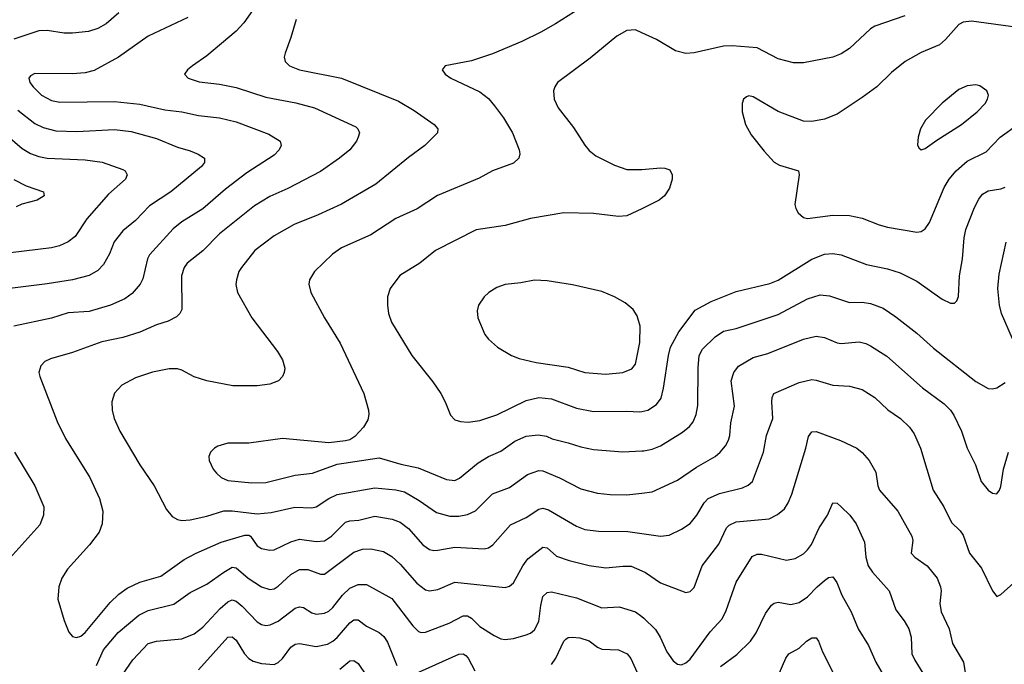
# Model space of a CAD drawing. Header units: inches. Extents: x 501419 to 657765, y 482282 to 547532.
# Tile 101 of 225: x 577039 to 581726, y 533401 to 536469. Entities that reach past the tile are written whole.
import ezdxf

# ---------------------------------------------------------------- set-up
doc = ezdxf.new("R2010")
doc.units = ezdxf.units.IN
doc.header["$MEASUREMENT"] = 0
doc.layers.add('A5573', color=7, linetype='Continuous')
doc.layers.add('A5583', color=7, linetype='Continuous')

msp = doc.modelspace()

# ---------------------------------------------------------------- linework, layer by layer
at = {"layer": 'A5573', "color": 6}
for points, elevation in [([(578146.6, 536513.4), (578106.1, 536453.9), (578070, 536414.7), (577930, 536296.5), (577860.9, 536250), (577837, 536230), (577823.5, 536210), (577840.2, 536190), (577892.7, 536172.7), (577990, 536161.6), (578070, 536146.5), (578210, 536100.9), (578353, 536073), (578442, 536050), (578638.4, 535958.4), (578648.3, 535950), (578655.8, 535930), (578650.7, 535910), (578641.9, 535890), (578610, 535849.9), (578561.6, 535810), (578470, 535747), (578314.6, 535665.4), (578230, 535627.5), (578157.2, 535582.8), (577990.1, 535450), (577910, 535369.5), (577835.8, 535310), (577820.9, 535290), (577808.3, 535250), (577810.3, 535089.7), (577801.7, 535070), (577785.1, 535054.9), (577745.9, 535034.1), (577690, 535015.8), (577610, 534981), (577530, 534955.7), (577430, 534935.1), (577290, 534884.4), (577184.6, 534855.4), (577158.5, 534841.5), (577138.5, 534821.5), (577130.5, 534790), (577134, 534770), (577216.7, 534556.7), (577256.2, 534476.2), (577372.6, 534290), (577418.8, 534190), (577434.2, 534130), (577431.6, 534070), (577417.4, 534030), (577370.4, 533969.6), (577266.2, 533853.8), (577239.4, 533810), (577224.4, 533770), (577220.2, 533710), (577250, 533609.3), (577272.8, 533552.8), (577290, 533532.6), (577308.4, 533528.4), (577330, 533535.2), (577350, 533552.1), (577470, 533694.8), (577510, 533734.3), (577550, 533763.6), (577610, 533792.3), (577710, 533820.3), (577821, 533899), (577878.3, 533930), (577998.3, 533981.7), (578110, 534015.8), (578130, 534014.9), (578138, 534010), (578170, 533964.7), (578190, 533951.5), (578230, 533943.6), (578250, 533945.7), (578330, 533984), (578370, 533996.1), (578450, 533985.2), (578490, 533988.9), (578522.7, 534010), (578590, 534077.9), (578610, 534084), (578653.8, 534086.2), (578730, 534106.1), (578811.2, 534091.2), (578850, 534077.9), (578890, 534047), (578958, 533970), (578990, 533947.6), (579010, 533942.6), (579030, 533944.2), (579110, 533957.9), (579250, 533950.6), (579270, 533955.7), (579291.3, 533968.7), (579375.5, 534064.5), (579450, 534099.1), (579510, 534139.5), (579530, 534143.3), (579556, 534136), (579690, 534058.3), (579730, 534041.5), (579794, 534034), (579933.3, 534033.3), (580000, 534023.8)], 4500), ([(579710, 536525.1), (579590, 536448.9), (579519.3, 536410), (579430, 536364.8), (579290, 536306.3), (579190, 536273), (579064.4, 536250), (579050.3, 536230), (579064.7, 536210), (579091.1, 536190), (579230, 536125.8), (579270, 536093.3), (579299.3, 536059.3), (579341.9, 536001.9), (579385.5, 535930), (579416.1, 535850), (579420.1, 535830), (579415.7, 535810), (579390, 535785.8), (579290, 535750.2), (579225.6, 535714.4), (579027.9, 535632.1), (578931.1, 535568.9), (578830, 535521.9), (578710, 535445), (578570, 535382.7), (578527.1, 535352.9), (578442.2, 535270), (578418.8, 535230), (578415.4, 535210), (578424.7, 535170), (578490, 535049.6), (578564.2, 534930), (578676.6, 534690), (578699.7, 534610), (578700.9, 534590), (578695.4, 534564.6), (578674.8, 534530), (578634.9, 534485.1), (578611.1, 534468.9), (578590, 534463.9), (578510, 534455.2), (578290, 534474.9), (578130, 534453.7), (578030, 534453.2), (577981.5, 534438.5), (577966.2, 534430), (577947.2, 534410), (577939.8, 534390), (577941.1, 534370), (577959.4, 534330), (577976.3, 534310), (577997.7, 534290), (578030, 534274.9), (578144, 534264), (578210, 534265.7), (578350, 534301.1), (578433.4, 534310), (578550, 534353.3), (578750, 534384.1), (578852.5, 534352.5), (578935.6, 534335.6), (579070, 534279.5), (579110, 534275.3), (579133.2, 534286.8), (579220.8, 534359.2), (579270, 534389.3), (579330, 534415), (579396.6, 534463.4), (579450, 534486.3), (579506.4, 534493.6), (579546.9, 534486.9), (579573.7, 534473.7), (579650, 534455.5), (579710, 534435.1), (579770, 534423.8), (579910, 534411.2), (580000, 534416.6)], 4700), ([(577510, 536501.4), (577450, 536448.6), (577410, 536426.7), (577366.7, 536413.3), (577290, 536404.6), (577250, 536404.8), (577170, 536416.9), (577130, 536416.5), (577010, 536376.5)], 4300), ([(577839.8, 536480.2), (577650.8, 536390), (577509.7, 536290.3), (577392.6, 536227.4), (577350, 536216.3), (577290, 536210.6), (577110, 536213.1), (577090, 536202.5), (577082.6, 536190), (577087.6, 536170), (577102.8, 536150), (577143, 536110), (577190, 536084.4), (577230, 536077.2), (577490, 536080), (577610, 536066.8), (577730, 536039.9), (577810, 536030.3), (577890, 536013.7), (577990, 536002.6), (578070, 535983.4), (578224.2, 535924.2), (578279.4, 535890), (578283.1, 535870), (578274.1, 535850), (578250, 535824.8), (578120.5, 535739.5), (578018.2, 535661.8), (577910.6, 535569.4), (577810, 535506.8), (577770, 535474.1), (577656.7, 535350), (577647, 535330), (577624.2, 535235.8), (577612.8, 535210), (577574.5, 535165.5), (577539.7, 535140.3), (577471.5, 535110), (577370, 535080.4), (577270, 535074.4), (577190, 535047.9), (577010, 535010)], 4400), ([(578354.3, 536470), (578330, 536384.5), (578301.8, 536310), (578297.6, 536290), (578302.5, 536270), (578323.7, 536250), (578370, 536230.3), (578570.7, 536190.7), (578841.9, 536081.9), (578917.3, 536037.3), (579011.6, 535970), (579028.9, 535950), (579028.4, 535930), (578967.3, 535870), (578890, 535813.3), (578734.5, 535685.5), (578570, 535591.2), (578459.8, 535540.2), (578345.5, 535494.5), (578250, 535439.5), (578158.7, 535370), (578094.1, 535290), (578082.4, 535270), (578070.1, 535230), (578068.1, 535208.1), (578075, 535170), (578144.3, 535050), (578266.5, 534890), (578290.4, 534850), (578300.3, 534810), (578298.5, 534790), (578290.1, 534769.9), (578270.1, 534750), (578230, 534733.8), (578170, 534725.7), (578053.3, 534726.7), (577930, 534749.4), (577870, 534769.7), (577810, 534800.7), (577790, 534806.5), (577750, 534807.3), (577670.6, 534790.6), (577590, 534764.9), (577525.6, 534730), (577489.5, 534690.5), (577477.6, 534650), (577478.7, 534610), (577488.8, 534570), (577515.5, 534510), (577611.1, 534350), (577678.1, 534250), (577737.8, 534137.8), (577764.9, 534104.9), (577789.6, 534089.6), (577810, 534085.4), (577850, 534088.5), (577930, 534106.2), (578010, 534131.6), (578050, 534131.2), (578170, 534116.8), (578236.6, 534123.4), (578349.3, 534149.3), (578430, 534145.1), (578450, 534150.7), (578511.1, 534190), (578550, 534208.4), (578730, 534241.2), (578830, 534231.8), (578870, 534222.2), (578940.8, 534180.8), (579023.4, 534123.4), (579086.2, 534106.2), (579130, 534105.9), (579170, 534114.3), (579209.1, 534130.9), (579290, 534212.1), (579370, 534242.7), (579456.3, 534303.7), (579510, 534323.8), (579530, 534321.2), (579608.5, 534288.5), (579710, 534236), (579790, 534215.9), (579850, 534208.9), (579930, 534207.6), (580000, 534215.8)], 4600), ([(580000, 536406.4), (579970, 536420.3), (579930, 536417.2), (579881.5, 536390), (579754, 536286), (579599.3, 536170), (579586.2, 536150), (579580.3, 536130), (579582.9, 536090), (579602, 536050), (579675.9, 535955.9), (579730, 535871.3), (579750, 535846.7), (579781.6, 535821.6), (579870, 535776.3), (579930, 535755.7), (579990, 535755.2), (580000, 535756.1)], 4800), ([(577030, 536038.3), (577110, 535975.2), (577150, 535955.6), (577210, 535940.4), (577310, 535936.9), (577490, 535946.4), (577570, 535936.3), (577690, 535903.1), (577790, 535862), (577850, 535844.9), (577888.5, 535828.5), (577918.2, 535810), (577918.8, 535790), (577904.3, 535770), (577758.3, 535650), (577657.1, 535582.9), (577590, 535513.4), (577530, 535464.1), (577487.7, 535412.3), (577466.3, 535353.7), (577436.9, 535303.1), (577410, 535275.1), (577370, 535251.4), (577290, 535231.5), (577170, 535211.9), (576850, 535172.6)], 4300), ([(576970, 535925.7), (577050, 535855.9), (577090, 535832.8), (577130, 535818.1), (577170, 535810), (577350, 535801.6), (577431.5, 535791.5), (577530, 535756.4), (577541.5, 535750), (577551, 535730), (577541.6, 535710), (577461.7, 535638.3), (577358.4, 535521.6), (577303.2, 535436.8), (577270, 535411.7), (577227.5, 535392.5), (577190, 535382.8), (576810, 535337.8)], 4200), ([(577010, 535709.1), (577070, 535678.3), (577151.7, 535650), (577155.7, 535630), (577122.3, 535610), (577049.5, 535590.5), (577021.5, 535578.5)], 4100), ([(580000, 535569.3), (579930, 535534.9), (579890, 535532.5), (579770, 535546.5), (579630, 535549.6), (579470, 535522.4), (579350.3, 535490), (579211.9, 535468.1), (579018.2, 535370), (578943, 535310), (578849, 535251), (578802.4, 535190), (578790.5, 535150), (578790.1, 535109.9), (578794.4, 535070), (578808.8, 535030), (578905.9, 534870), (579005.2, 534745.2), (579043.2, 534690), (579064.7, 534650), (579090, 534586.5), (579110, 534565), (579136.6, 534556.6), (579173.6, 534553.6), (579230, 534561.7), (579310, 534588.9), (579450, 534656.6), (579510, 534670.5), (579570, 534664), (579690, 534620.5), (579770, 534604.4), (579930, 534606.3), (579990, 534601.6), (580000, 534603.8)], 4800), ([(577013.2, 534410), (577110.9, 534250.9), (577153.3, 534150), (577151.8, 534110), (577135.2, 534064.8), (576977.1, 533890)], 4400), ([(577404.9, 533395.1), (577437.4, 533470), (577507.3, 533552.7), (577605.5, 533634.5), (577650, 533656.1), (577773.2, 533686.8), (577850, 533742.9), (577930, 533781.8), (578010, 533839.7), (578050, 533862.3), (578070, 533860.1), (578126.3, 533810), (578190, 533769.3), (578230, 533755.9), (578250, 533759.8), (578270, 533771.9), (578330, 533828.2), (578370, 533851.4), (578410, 533851.7), (578470, 533829.8), (578490, 533829.6), (578630, 533934.1), (578670, 533949), (578710, 533950.2), (578770, 533937.2), (578810, 533914), (578850, 533878), (578930, 533786.4), (578970, 533755.4), (578990, 533751), (579030, 533756.3), (579110, 533790.8), (579350, 533766.8), (579370, 533772.4), (579390, 533788.3), (579433.4, 533870), (579457.6, 533902.4), (579530, 533958.3), (579550, 533954.8), (579594.9, 533914.9), (579654.4, 533894.4), (579750, 533870.5), (579830, 533859.5), (579910, 533868.3), (579950, 533867.5), (580000, 533845.8)], 4400), ([(577527.6, 533350), (577577.8, 533422.2), (577650, 533498.9), (577690, 533511.4), (577810, 533522.2), (577870, 533546.3), (577910, 533577.3), (577993.5, 533666.5), (578030, 533697.8), (578050, 533708), (578070, 533700.6), (578097.3, 533677.3), (578170, 533602.2), (578190, 533590.2), (578210, 533585.5), (578231.1, 533588.9), (578270, 533606.2), (578350, 533668.5), (578370, 533674.7), (578390, 533670.7), (578430, 533646), (578450, 533639.1), (578490, 533644.3), (578510, 533653.9), (578530, 533671.1), (578574.9, 533730), (578610, 533763.2), (578650, 533780.3), (578690, 533780.1), (578810, 533713.1), (578910, 533583.6), (578936.8, 533556.8), (578950, 533552), (578970, 533554.3), (579083.5, 533596.5), (579150, 533631.5), (579170, 533631.5), (579190, 533620.9), (579230, 533580.8), (579297.1, 533537.1), (579330, 533521.5), (579350, 533518.7), (579390, 533523.4), (579450, 533540.5), (579470, 533548.7), (579490, 533564.6), (579510, 533604.5), (579519.4, 533680.6), (579530, 533722.8), (579550, 533742.9), (579570, 533745), (579690, 533716.6), (579810, 533670.2), (579893.5, 533673.5), (579970, 533650), (580000, 533627.6)], 4300), ([(577890, 533374.6), (578030, 533529.3), (578050, 533530.7), (578070, 533515), (578108.5, 533450), (578130, 533428.3), (578150, 533416), (578190, 533403.9), (578250, 533400.3), (578270, 533409.3), (578290, 533427.7), (578330, 533482.5), (578350, 533496.3), (578370, 533499.7), (578450, 533485), (578503.3, 533496.7), (578530, 533511.3), (578550, 533528.8), (578610, 533597.9), (578630, 533612.5), (578650, 533612.4), (578690, 533582.9), (578750, 533552.5), (578772.6, 533532.6), (578790, 533506), (578834.7, 533394.7)], 4200), ([(579570, 533400.3), (579590.8, 533429.2), (579629.2, 533510), (579639.4, 533520.6), (579650, 533528.3), (579669.5, 533530.5), (579706.2, 533526.2), (579750, 533511.7), (579790, 533482.2), (579810, 533473.1), (579890, 533470), (579931, 533451), (579948.1, 533428.1), (579993.2, 533330)], 4200), ([(578562.2, 533377.8), (578610, 533417), (578630, 533418.8), (578650, 533404.6), (578690, 533346.1)], 4100), ([(578910, 533349.9), (579130, 533449.2), (579150, 533450.5), (579162.3, 533442.3), (579174.3, 533430), (579205.8, 533370)], 4200)]:
    msp.add_lwpolyline(points, dxfattribs=dict(at, elevation=elevation))
at = {"layer": 'A5573', "color": 6, "elevation": 4900}
msp.add_lwpolyline([(579490, 535228.7), (579423.8, 535216.2), (579350, 535209.2), (579310, 535194.2), (579271.5, 535170), (579249.5, 535150), (579223.1, 535110), (579217.3, 535082.7), (579219.8, 535050), (579253.4, 534970), (579270, 534947.7), (579313.1, 534910), (579379.7, 534870), (579416, 534856), (579498, 534838), (579650, 534814.7), (579730, 534789.1), (579830, 534781.3), (579910, 534789.8), (579952.8, 534807.2), (579970.4, 534829.6), (579991.8, 534931.8), (579993.1, 535010), (579978.9, 535058.9), (579958.8, 535090), (579921.1, 535121.1), (579870.2, 535150.2), (579810, 535174.7), (579670, 535207), (579550, 535226)], close=True, dxfattribs=at)
at = {"layer": 'A5583', "color": 6}
for points, elevation in [([(581253.3, 536486.7), (581110, 536438.7), (581090, 536425.6), (580990, 536331.5), (580950, 536306.9), (580910, 536290.9), (580770, 536263.7), (580722.9, 536262.9), (580650, 536282.1), (580550, 536335.8), (580430, 536344.5), (580390, 536342.7), (580250, 536310.6), (580210, 536307.8), (580160.2, 536320.2), (580070, 536374), (580000, 536406.4)], 4800), ([(581791.2, 536431.2), (581570, 536461.9), (581530, 536457.8), (581510, 536445.7), (581446, 536374), (581417.4, 536350), (581330, 536312.2), (581255, 536270), (581190, 536218.3), (581119.2, 536150), (581050, 536097.9), (580930, 536018.8), (580870, 535995.9), (580810, 535984.3), (580770, 535985.8), (580650, 536032.7), (580530, 536101.8), (580510, 536106.5), (580498.4, 536101.6), (580484.8, 536090), (580477.9, 536070), (580479.1, 536030), (580494.6, 535970), (580520.4, 535920.4), (580582.6, 535842.6), (580631, 535791), (580656.4, 535776.4), (580746.5, 535750), (580749.4, 535730), (580729.6, 535590), (580734.1, 535570), (580745.6, 535550), (580770, 535527.3), (580790, 535521.9), (580910, 535539.3), (580990, 535537.5), (581050, 535524.3), (581130, 535492.4), (581170, 535481.3), (581310, 535458.1), (581330, 535460.2), (581350, 535473.5), (581370, 535504), (581439.6, 535670), (581464.6, 535710), (581497.8, 535750), (581550, 535795.9), (581639.4, 535840.6), (581706.2, 535910), (581790.2, 535969.8)], 4900), ([(580000, 535756.1), (580090, 535763.6), (580110, 535762.8), (580134.4, 535754.4), (580145.7, 535730), (580145.4, 535710), (580133, 535667), (580109.1, 535630.9), (580082.7, 535610), (580000, 535569.3)], 4800), ([(580000, 534603.8), (580029.5, 534610.5), (580070, 534637.6), (580091.9, 534668.1), (580104.4, 534715.6), (580127, 534870), (580137.6, 534910), (580176.7, 534983.3), (580254.4, 535085.6), (580330, 535127.9), (580450, 535174.7), (580610, 535214), (580650, 535229.5), (580810, 535329.5), (580870, 535353.2), (580910, 535356), (580949.6, 535349.5), (581070, 535303.6), (581170, 535282.5), (581230, 535263.5), (581310, 535224.2), (581430, 535138.3), (581470, 535120.4), (581490, 535119.9), (581500.9, 535130), (581508.8, 535151.2), (581512.8, 535250), (581528, 535330), (581535.4, 535430), (581543.4, 535470), (581584.5, 535575.5), (581604.7, 535615.3), (581622.1, 535637.9), (581650, 535653.9), (581710, 535663.2), (581730, 535671.2)], 4800), ([(581766, 534950), (581713.7, 535070), (581704.2, 535110), (581695.4, 535190), (581702.4, 535257.6), (581735.1, 535410)], 4700), ([(580000, 534416.6), (580010, 534417.2), (580050, 534424.2), (580090, 534441.3), (580193.9, 534506.1), (580227.6, 534532.4), (580245.3, 534554.7), (580259.4, 534590), (580266.8, 534633.2), (580268.9, 534811.1), (580274, 534870), (580290, 534900.1), (580350, 534960), (580390, 534986), (580450, 534999.8), (580650, 535065.6), (580790, 535139.9), (580850, 535158.9), (580894.2, 535154.2), (580990, 535123.2), (581050, 535124), (581090, 535118.8), (581150, 535095.3), (581210, 535054.9), (581310, 534976.6), (581390, 534905.7), (581590, 534746), (581650, 534713.7), (581670, 534711.5), (581690, 534716.1), (581730, 534742.8)], 4700), ([(580000, 534215.8), (580050, 534221.6), (580170, 534277.1), (580261.2, 534338.8), (580350.4, 534389.6), (580374, 534410), (580398.8, 534441.2), (580413.1, 534466.9), (580419.4, 534490), (580424.9, 534550), (580441.2, 534630), (580426.6, 534750), (580438.5, 534790), (580460.4, 534819.6), (580530, 534860.8), (580599.9, 534880.1), (580770, 534948), (580830, 534963.2), (580870, 534956.9), (580930, 534931.4), (580950, 534928.3), (581035.1, 534935.1), (581067.5, 534927.5), (581090, 534916.1), (581167.6, 534867.6), (581337, 534717), (581440.2, 534640.3), (581470.8, 534610), (581486.3, 534586.3), (581522.4, 534510), (581550, 534430.1), (581589.1, 534350), (581616.1, 534270), (581650, 534229.3), (581670, 534215.7), (581690, 534211.4), (581704, 534230), (581710, 534247.4), (581721.9, 534330), (581746.5, 534410)], 4600), ([(580000, 534023.8), (580090, 534011), (580130, 534014.9), (580190, 534043.1), (580230, 534071.6), (580262.9, 534110), (580296.8, 534170), (580316.8, 534190), (580370, 534213.5), (580479.6, 534240.4), (580507.4, 534252.6), (580528.2, 534270), (580579.1, 534410), (580593.8, 534490), (580623.7, 534570), (580620.2, 534650), (580621.2, 534670), (580629.1, 534690), (580750, 534742.6), (580810, 534755.6), (580830, 534753.8), (580909.4, 534729.4), (580990, 534725), (581050, 534708.7), (581110, 534671.4), (581171.8, 534611.8), (581232.1, 534570), (581274.8, 534530), (581297.2, 534497.2), (581327.5, 534430), (581387.5, 534230), (581438, 534150), (581475.4, 534075.4), (581515.7, 534035.7), (581530, 534015.5), (581559.9, 533930), (581617.9, 533857.9), (581670, 533750.2), (581690, 533723.2), (581710, 533732.5), (581818.5, 533830)], 4500), ([(580000, 533845.8), (580018, 533838), (580090, 533789.2), (580210, 533741.8), (580230, 533747.2), (580250, 533766.8), (580288.1, 533870), (580366.8, 533973.2), (580404.3, 534050), (580416.5, 534063.5), (580450, 534078.2), (580607.1, 534092.9), (580647, 534113), (580679.4, 534140.6), (580697.7, 534170), (580714.1, 534210), (580782.2, 534430), (580794.6, 534485.4), (580810, 534507.5), (580830, 534509.5), (580945.8, 534465.8), (581024.7, 534430), (581049.3, 534409.3), (581083.5, 534370), (581115, 534315), (581124.3, 534250), (581131.7, 534230), (581220.2, 534130), (581286.5, 534010), (581290.2, 533990), (581282.8, 533930), (581300.5, 533910), (581359.4, 533870), (581406.2, 533810), (581422.4, 533770), (581425, 533750), (581419.8, 533690), (581425.2, 533650), (581463.4, 533570), (581479.3, 533499.3), (581532.3, 533410), (581558.2, 533250)], 4400), ([(580000, 533627.6), (580010, 533620.2), (580066.3, 533566.3), (580088, 533530), (580120, 533460), (580150, 533417), (580170, 533401.2), (580190, 533398.2), (580210, 533407.2), (580230, 533425), (580325.2, 533554.8), (580382.4, 533617.6), (580402.9, 533657.1), (580449.1, 533790.9), (580526.4, 533913.6), (580550, 533924.7), (580570, 533924.4), (580690, 533896.3), (580730, 533904.4), (580770, 533927.2), (580790, 533945.3), (580808.5, 533971.5), (580845.5, 534050), (580884.5, 534110), (580910, 534169.3), (580930, 534167.9), (580950, 534150.6), (580990.6, 534110), (581020.4, 534070), (581061.2, 533981.2), (581066.6, 533910), (581078.8, 533870), (581099.2, 533839.2), (581178.7, 533750), (581210, 533660.3), (581250, 533607.2), (581271.2, 533570), (581282.9, 533530), (581286.6, 533450), (581299.7, 533419.7), (581338.5, 533358.5)], 4300), ([(580374.6, 533390), (580452.5, 533447.5), (580518.5, 533510), (580545, 533550), (580590, 533643), (580617.8, 533682.2), (580630, 533692.3), (580650, 533696.5), (580710, 533685.5), (580750, 533694.4), (580790, 533722.4), (580835.1, 533770), (580870, 533799.3), (580890, 533813.2), (580910, 533816.9), (580929.7, 533789.7), (580953.5, 533730), (580997.3, 533650), (581031.2, 533570), (581079.7, 533490), (581115.1, 533410), (581172.7, 533310)], 4200), ([(580650, 533345.2), (580686.4, 533430), (580700.2, 533450), (580750, 533477.5), (580784.2, 533510), (580810, 533526.9), (580830, 533525.9), (580841.9, 533510), (580860.1, 533460.1), (580916.7, 533350)], 4100)]:
    msp.add_lwpolyline(points, dxfattribs=dict(at, elevation=elevation))
at = {"layer": 'A5583', "color": 6, "elevation": 5000}
msp.add_lwpolyline([(581590, 536158.5), (581550, 536154.3), (581510, 536136.7), (581430, 536071.5), (581351.4, 535990), (581326.7, 535950), (581315.7, 535910), (581312.8, 535872.8), (581318.9, 535858.9), (581330, 535849.6), (581350, 535855.4), (581404.5, 535895.5), (581523.1, 535970), (581597.4, 536030), (581635.7, 536070), (581646.7, 536090), (581650.4, 536110), (581643.4, 536130), (581610, 536153.6)], close=True, dxfattribs=at)

doc.saveas('drawing.dxf')
